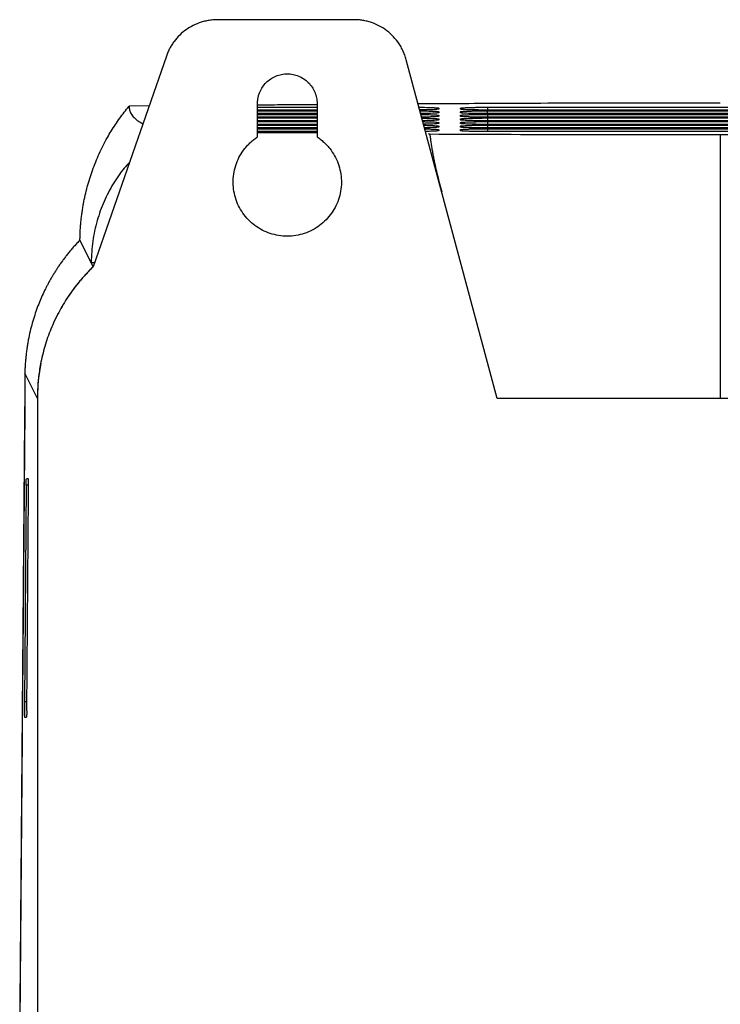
# Model space of a CAD drawing. Header units: millimetres. Extents: x 156922 to 157823, y 112322 to 113312.
# Tile 49 of 123: x 156924 to 156988, y 112857 to 112948. Entities that reach past the tile are written whole.
import ezdxf

# ---------------------------------------------------------------- set-up
doc = ezdxf.new("R2010")
doc.units = ezdxf.units.MM

msp = doc.modelspace()

# ---------------------------------------------------------------- linework, layer by layer
at = {"color": 7, "linetype": 'Continuous', "lineweight": 25}
for p, q in [((156954.505, 112947.923), (156941.9, 112947.923)), ((156937.176, 112944.562), (156930.425, 112925.105)), ((156967.72, 112912.923), (156959.335, 112944.217)), ((156945.592, 112937.099), (156945.592, 112940.173)), ((156951.092, 112940.173), (156951.092, 112937.099)), ((156935.576, 112939.953), (156933.724, 112939.931)), ((156945.592, 112939.837), (156951.092, 112939.837)), ((156951.092, 112939.576), (156945.592, 112939.576)), ((156945.592, 112939.506), (156951.092, 112939.506)), ((156951.092, 112939.244), (156945.592, 112939.244)), ((156962.236, 112939.644), (156962.342, 112939.749)), ((156962.236, 112939.312), (156962.342, 112939.418)), ((156962.342, 112939.749), (156962.342, 112939.662)), ((156962.342, 112939.418), (156962.342, 112939.331)), ((156964.342, 112939.662), (156964.342, 112939.749)), ((156964.448, 112939.644), (156964.342, 112939.749)), ((156964.342, 112939.331), (156964.342, 112939.418)), ((156964.448, 112939.312), (156964.342, 112939.418)), ((156966.842, 112939.837), (157009.842, 112939.837)), ((156966.842, 112939.837), (156966.842, 112939.576)), ((157009.842, 112939.576), (156966.842, 112939.576)), ((156966.842, 112939.506), (157009.842, 112939.506)), ((156966.842, 112939.244), (156966.842, 112939.506)), ((157009.842, 112939.244), (156966.842, 112939.244)), ((156945.592, 112939.174), (156951.092, 112939.174)), ((156951.092, 112938.913), (156945.592, 112938.913)), ((156945.592, 112938.843), (156951.092, 112938.843)), ((156951.092, 112938.581), (156945.592, 112938.581)), ((156945.592, 112938.511), (156951.092, 112938.511)), ((156962.236, 112938.981), (156962.342, 112939.086)), ((156962.236, 112938.649), (156962.342, 112938.755)), ((156962.236, 112938.318), (156962.342, 112938.423)), ((156962.342, 112939.086), (156962.342, 112938.999)), ((156962.342, 112938.755), (156962.342, 112938.668)), ((156962.342, 112938.423), (156962.342, 112938.336)), ((156964.342, 112938.999), (156964.342, 112939.086)), ((156964.448, 112938.981), (156964.342, 112939.086)), ((156964.342, 112938.668), (156964.342, 112938.755)), ((156964.448, 112938.649), (156964.342, 112938.755)), ((156964.342, 112938.336), (156964.342, 112938.423)), ((156964.448, 112938.318), (156964.342, 112938.423)), ((156966.842, 112939.174), (157009.842, 112939.174)), ((156966.842, 112939.174), (156966.842, 112938.913)), ((157009.842, 112938.913), (156966.842, 112938.913)), ((156966.842, 112938.843), (157009.842, 112938.843)), ((156966.842, 112938.843), (156966.842, 112938.581)), ((157009.842, 112938.581), (156966.842, 112938.581)), ((156966.842, 112938.511), (157009.842, 112938.511)), ((156966.842, 112938.511), (156966.842, 112938.249)), ((156951.092, 112938.249), (156945.592, 112938.249)), ((156945.592, 112938.18), (156951.092, 112938.18)), ((156951.092, 112937.918), (156945.592, 112937.918)), ((156945.592, 112937.848), (156951.092, 112937.848)), ((156951.092, 112937.586), (156945.592, 112937.586)), ((156945.592, 112937.499), (156951.092, 112937.499)), ((156962.236, 112937.986), (156962.342, 112938.092)), ((156962.237, 112937.655), (156962.342, 112937.76)), ((156962.342, 112938.092), (156962.342, 112938.005)), ((156962.342, 112937.76), (156962.342, 112937.673)), ((156964.342, 112938.005), (156964.342, 112938.092)), ((156964.448, 112937.986), (156964.342, 112938.092)), ((156964.342, 112937.673), (156964.342, 112937.76)), ((156964.448, 112937.655), (156964.342, 112937.76)), ((157009.842, 112938.249), (156966.842, 112938.249)), ((156966.842, 112938.18), (157009.842, 112938.18)), ((156966.842, 112938.18), (156966.842, 112937.918)), ((157009.842, 112937.918), (156966.842, 112937.918)), ((156966.842, 112937.848), (157009.842, 112937.848)), ((156966.842, 112937.848), (156966.842, 112937.586)), ((157009.842, 112937.586), (156966.842, 112937.586)), ((156930.228, 112925.499), (156929.193, 112927.569)), ((156930.425, 112925.105), (156930.228, 112925.499)), ((156930.228, 112925.499), (156930.561, 112925.499)), ((156927.138, 112920.714), (156927.151, 112920.741)), ((156925.263, 112912.923), (156924.099, 112915.273)), ((156925.263, 112912.923), (156925.263, 112854.923)), ((156988.342, 112912.923), (156967.72, 112912.923)), ((157008.964, 112912.923), (156988.342, 112912.923)), ((156924.091, 112911.943), (156923.629, 112855.257)), ((156924.075, 112912.113), (156924.066, 112911.002)), ((156924.091, 112912.34), (156924.075, 112912.113)), ((156924.066, 112911.002), (156923.625, 112856.966)), ((156924.227, 112904.926), (156924.064, 112884.926)), ((156924.436, 112904.926), (156924.227, 112904.926)), ((156924.421, 112905.503), (156924.242, 112905.503)), ((156924.274, 112884.08), (156924.436, 112904.08)), ((156924.064, 112884.926), (156924.281, 112884.926)), ((156924.08, 112883.503), (156924.258, 112883.503))]:
    msp.add_line(p, q, dxfattribs=at)
msp.add_arc((156941.431, 112913.004), 16.168, 168.64278, 179.71801, dxfattribs=at)
for points, knots in [([(156941.9, 112947.923), (156941.826, 112947.922), (156941.678, 112947.92), (156941.457, 112947.905), (156941.238, 112947.881), (156941.021, 112947.847), (156940.805, 112947.803), (156940.59, 112947.75), (156940.202, 112947.635), (156939.654, 112947.413), (156938.99, 112947.013), (156938.394, 112946.517), (156937.968, 112946.03), (156937.674, 112945.606), (156937.48, 112945.273), (156937.311, 112944.925), (156937.221, 112944.683), (156937.176, 112944.562)], [0, 0, 0, 0, 0.035918, 0.071658, 0.107288, 0.14288, 0.178503, 0.214228, 0.250124, 0.375027, 0.50002, 0.624924, 0.749917, 0.812576, 0.874891, 0.937241, 1, 1, 1, 1]), ([(156959.335, 112944.217), (156959.314, 112944.292), (156959.271, 112944.443), (156959.195, 112944.664), (156959.109, 112944.881), (156959.012, 112945.093), (156958.906, 112945.301), (156958.79, 112945.504), (156958.56, 112945.866), (156958.172, 112946.357), (156957.563, 112946.907), (156956.874, 112947.353), (156956.245, 112947.624), (156955.722, 112947.779), (156955.321, 112947.862), (156954.915, 112947.913), (156954.642, 112947.92), (156954.505, 112947.923)], [0, 0, 0, 0, 0.035941, 0.071682, 0.107302, 0.142878, 0.178491, 0.214219, 0.250139, 0.375038, 0.500023, 0.624922, 0.749907, 0.812594, 0.87489, 0.937218, 1, 1, 1, 1]), ([(156945.592, 112940.173), (156945.593, 112940.225), (156945.595, 112940.328), (156945.608, 112940.482), (156945.629, 112940.634), (156945.659, 112940.785), (156945.698, 112940.934), (156945.745, 112941.081), (156945.846, 112941.345), (156946.04, 112941.711), (156946.385, 112942.13), (156946.804, 112942.475), (156947.283, 112942.729), (156947.802, 112942.888), (156948.342, 112942.94), (156948.882, 112942.889), (156949.401, 112942.73), (156949.88, 112942.475), (156950.299, 112942.13), (156950.644, 112941.711), (156950.856, 112941.311), (156950.978, 112940.972), (156951.044, 112940.711), (156951.085, 112940.444), (156951.09, 112940.263), (156951.092, 112940.173)], [0, 0, 0, 0, 0.018027, 0.03591, 0.053705, 0.071468, 0.089258, 0.10713, 0.125141, 0.187588, 0.250099, 0.312546, 0.375058, 0.437505, 0.500016, 0.562463, 0.624974, 0.687421, 0.749933, 0.81238, 0.874891, 0.906285, 0.937397, 0.968534, 1, 1, 1, 1]), ([(156960.42, 112940.169), (156962.928, 112940.184), (156968.795, 112940.218), (156978.124, 112940.247), (156984.935, 112940.252), (156988.342, 112940.254)], [0, 0, 0, 0, 0.271802, 0.635725, 1, 1, 1, 1]), ([(156929.193, 112927.569), (156929.195, 112927.71), (156929.2, 112927.991), (156929.219, 112928.413), (156929.246, 112928.834), (156929.282, 112929.254), (156929.328, 112929.672), (156929.382, 112930.09), (156929.445, 112930.507), (156929.583, 112931.306), (156929.848, 112932.477), (156930.331, 112934.022), (156930.948, 112935.544), (156931.56, 112936.75), (156932.081, 112937.638), (156932.459, 112938.232), (156932.858, 112938.812), (156933.277, 112939.38), (156933.576, 112939.748), (156933.724, 112939.931)], [0, 0, 0, 0, 0.032507, 0.064954, 0.097349, 0.1297, 0.162017, 0.194307, 0.226581, 0.258847, 0.38018, 0.500647, 0.625102, 0.747592, 0.798822, 0.849627, 0.900058, 0.950165, 1, 1, 1, 1]), ([(156933.724, 112939.931), (156933.734, 112939.809), (156933.754, 112939.575), (156933.895, 112939.222), (156934.164, 112938.878), (156934.517, 112938.574), (156934.869, 112938.387), (156935.008, 112938.313)], [0, 0, 0, 0, 0.225875, 0.434926, 0.653359, 0.863338, 1, 1, 1, 1]), ([(156945.631, 112940.057), (156946.316, 112940.064), (156948.105, 112940.083), (156949.937, 112940.096), (156951.068, 112940.103)], [0, 0, 0, 0, 0.3826425, 1, 1, 1, 1]), ([(156960.51, 112939.833), (156960.608, 112939.832), (156961.031, 112939.83), (156961.651, 112939.813), (156962.232, 112939.784), (156962.305, 112939.761), (156962.342, 112939.749)], [0, 0, 0, 0, 0.092036, 0.394648, 0.697272, 1, 1, 1, 1]), ([(156962.342, 112939.662), (156962.304, 112939.651), (156962.229, 112939.628), (156961.643, 112939.6), (156961.046, 112939.583), (156960.651, 112939.581), (156960.577, 112939.581)], [0, 0, 0, 0, 0.309618, 0.619268, 0.928924, 1, 1, 1, 1]), ([(156960.599, 112939.501), (156960.667, 112939.5), (156961.059, 112939.498), (156961.65, 112939.481), (156962.232, 112939.453), (156962.305, 112939.429), (156962.342, 112939.418)], [0, 0, 0, 0, 0.065821, 0.37717, 0.688531, 1, 1, 1, 1]), ([(156962.342, 112939.331), (156962.305, 112939.319), (156962.23, 112939.296), (156961.642, 112939.269), (156961.074, 112939.252), (156960.71, 112939.25), (156960.666, 112939.25)], [0, 0, 0, 0, 0.318794, 0.637623, 0.956457, 1, 1, 1, 1]), ([(156964.342, 112939.749), (156964.343, 112939.751), (156964.345, 112939.755), (156964.361, 112939.761), (156964.388, 112939.767), (156964.424, 112939.772), (156964.472, 112939.778), (156964.567, 112939.787), (156964.747, 112939.799), (156965.06, 112939.812), (156965.44, 112939.823), (156965.828, 112939.83), (156966.191, 112939.835), (156966.513, 112939.837), (156966.732, 112939.837), (156966.842, 112939.837)], [0, 0, 0, 0, 0.042047, 0.08372, 0.125195, 0.166648, 0.208256, 0.250196, 0.375104, 0.500046, 0.624954, 0.749882, 0.833477, 0.916356, 1, 1, 1, 1]), ([(156966.842, 112939.576), (156966.787, 112939.576), (156966.678, 112939.576), (156966.516, 112939.576), (156966.355, 112939.577), (156966.197, 112939.579), (156966.041, 112939.58), (156965.786, 112939.583), (156965.447, 112939.59), (156965.066, 112939.601), (156964.752, 112939.614), (156964.545, 112939.627), (156964.421, 112939.64), (156964.354, 112939.651), (156964.346, 112939.659), (156964.342, 112939.662)], [0, 0, 0, 0, 0.042051, 0.083727, 0.125202, 0.166653, 0.208259, 0.250195, 0.375086, 0.500045, 0.62495, 0.749883, 0.833484, 0.916365, 1, 1, 1, 1]), ([(156964.342, 112939.418), (156964.343, 112939.42), (156964.345, 112939.424), (156964.361, 112939.429), (156964.388, 112939.435), (156964.424, 112939.441), (156964.472, 112939.446), (156964.567, 112939.455), (156964.747, 112939.467), (156965.06, 112939.48), (156965.44, 112939.491), (156965.828, 112939.499), (156966.191, 112939.503), (156966.513, 112939.505), (156966.732, 112939.506), (156966.842, 112939.506)], [0, 0, 0, 0, 0.042042, 0.083712, 0.125186, 0.16664, 0.208252, 0.250196, 0.375101, 0.500045, 0.624962, 0.749881, 0.833477, 0.916356, 1, 1, 1, 1]), ([(156966.842, 112939.244), (156966.787, 112939.244), (156966.678, 112939.244), (156966.516, 112939.245), (156966.355, 112939.246), (156966.197, 112939.247), (156966.041, 112939.249), (156965.786, 112939.252), (156965.447, 112939.258), (156965.066, 112939.269), (156964.752, 112939.282), (156964.545, 112939.296), (156964.421, 112939.308), (156964.354, 112939.319), (156964.346, 112939.327), (156964.342, 112939.331)], [0, 0, 0, 0, 0.04205, 0.083725, 0.125199, 0.166651, 0.208258, 0.250195, 0.375096, 0.500045, 0.624943, 0.749883, 0.833485, 0.916365, 1, 1, 1, 1]), ([(156960.688, 112939.168), (156960.726, 112939.168), (156961.086, 112939.166), (156961.649, 112939.149), (156962.232, 112939.121), (156962.305, 112939.098), (156962.342, 112939.086)], [0, 0, 0, 0, 0.038047, 0.358654, 0.679271, 1, 1, 1, 1]), ([(156962.342, 112938.999), (156962.305, 112938.988), (156962.23, 112938.965), (156961.641, 112938.937), (156961.101, 112938.921), (156960.769, 112938.919), (156960.755, 112938.919)], [0, 0, 0, 0, 0.3285316, 0.6570983, 0.9856715, 1, 1, 1, 1]), ([(156960.777, 112938.836), (156960.785, 112938.836), (156961.114, 112938.834), (156961.647, 112938.818), (156962.232, 112938.789), (156962.305, 112938.766), (156962.342, 112938.755)], [0, 0, 0, 0, 0.0085698, 0.3389997, 0.6694431, 1, 1, 1, 1]), ([(156962.342, 112938.668), (156962.303, 112938.656), (156962.226, 112938.634), (156961.667, 112938.605), (156961.112, 112938.594), (156960.843, 112938.589)], [0, 0, 0, 0, 0.339857, 0.67975, 1, 1, 1, 1]), ([(156960.866, 112938.503), (156961.13, 112938.498), (156961.679, 112938.487), (156962.228, 112938.458), (156962.304, 112938.435), (156962.342, 112938.423)], [0, 0, 0, 0, 0.315173, 0.657527, 1, 1, 1, 1]), ([(156962.342, 112938.336), (156962.303, 112938.325), (156962.225, 112938.302), (156961.691, 112938.274), (156961.169, 112938.264), (156960.931, 112938.259)], [0, 0, 0, 0, 0.352923, 0.705882, 1, 1, 1, 1]), ([(156964.342, 112939.086), (156964.343, 112939.088), (156964.345, 112939.092), (156964.361, 112939.098), (156964.388, 112939.104), (156964.424, 112939.109), (156964.472, 112939.115), (156964.567, 112939.124), (156964.747, 112939.135), (156965.06, 112939.149), (156965.44, 112939.16), (156965.828, 112939.167), (156966.191, 112939.172), (156966.513, 112939.174), (156966.732, 112939.174), (156966.842, 112939.174)], [0, 0, 0, 0, 0.042047, 0.08372, 0.125195, 0.166648, 0.208256, 0.250196, 0.375104, 0.500046, 0.624954, 0.749882, 0.833477, 0.916356, 1, 1, 1, 1]), ([(156966.842, 112938.913), (156966.787, 112938.913), (156966.678, 112938.913), (156966.516, 112938.913), (156966.355, 112938.914), (156966.197, 112938.915), (156966.041, 112938.917), (156965.786, 112938.92), (156965.447, 112938.927), (156965.066, 112938.937), (156964.752, 112938.951), (156964.545, 112938.964), (156964.421, 112938.977), (156964.354, 112938.988), (156964.346, 112938.995), (156964.342, 112938.999)], [0, 0, 0, 0, 0.042051, 0.083727, 0.125202, 0.166653, 0.208259, 0.250195, 0.375086, 0.500045, 0.62495, 0.749883, 0.833484, 0.916365, 1, 1, 1, 1]), ([(156964.342, 112938.755), (156964.343, 112938.757), (156964.345, 112938.761), (156964.361, 112938.766), (156964.388, 112938.772), (156964.424, 112938.778), (156964.472, 112938.783), (156964.567, 112938.792), (156964.747, 112938.804), (156965.06, 112938.817), (156965.44, 112938.828), (156965.828, 112938.836), (156966.191, 112938.84), (156966.513, 112938.842), (156966.732, 112938.843), (156966.842, 112938.843)], [0, 0, 0, 0, 0.042047, 0.08372, 0.125195, 0.166648, 0.208256, 0.250196, 0.375104, 0.500046, 0.624954, 0.749882, 0.833477, 0.916356, 1, 1, 1, 1]), ([(156966.842, 112938.581), (156966.787, 112938.581), (156966.678, 112938.581), (156966.516, 112938.582), (156966.355, 112938.583), (156966.197, 112938.584), (156966.041, 112938.586), (156965.786, 112938.589), (156965.447, 112938.595), (156965.066, 112938.606), (156964.752, 112938.619), (156964.545, 112938.633), (156964.421, 112938.645), (156964.354, 112938.656), (156964.346, 112938.664), (156964.342, 112938.668)], [0, 0, 0, 0, 0.042051, 0.083727, 0.125202, 0.166653, 0.208259, 0.250195, 0.375086, 0.500045, 0.62495, 0.749883, 0.833484, 0.916365, 1, 1, 1, 1]), ([(156964.342, 112938.423), (156964.343, 112938.425), (156964.345, 112938.429), (156964.361, 112938.435), (156964.388, 112938.44), (156964.424, 112938.446), (156964.472, 112938.451), (156964.567, 112938.46), (156964.747, 112938.472), (156965.06, 112938.486), (156965.44, 112938.497), (156965.828, 112938.504), (156966.191, 112938.508), (156966.513, 112938.511), (156966.732, 112938.511), (156966.842, 112938.511)], [0, 0, 0, 0, 0.042047, 0.08372, 0.125195, 0.166648, 0.208256, 0.250196, 0.375104, 0.500046, 0.624954, 0.749882, 0.833477, 0.916356, 1, 1, 1, 1]), ([(156966.842, 112938.249), (156966.787, 112938.25), (156966.678, 112938.25), (156966.516, 112938.25), (156966.355, 112938.251), (156966.197, 112938.252), (156966.041, 112938.254), (156965.786, 112938.257), (156965.447, 112938.264), (156965.066, 112938.274), (156964.752, 112938.288), (156964.545, 112938.301), (156964.421, 112938.314), (156964.354, 112938.325), (156964.346, 112938.332), (156964.342, 112938.336)], [0, 0, 0, 0, 0.042051, 0.083727, 0.125202, 0.166653, 0.208259, 0.250195, 0.375086, 0.500045, 0.62495, 0.749883, 0.833484, 0.916365, 1, 1, 1, 1]), ([(156960.956, 112938.169), (156961.187, 112938.165), (156961.703, 112938.154), (156962.227, 112938.126), (156962.304, 112938.103), (156962.342, 112938.092)], [0, 0, 0, 0, 0.2883277, 0.644104, 1, 1, 1, 1]), ([(156962.342, 112938.005), (156962.303, 112937.993), (156962.224, 112937.971), (156961.715, 112937.943), (156961.225, 112937.934), (156961.02, 112937.93)], [0, 0, 0, 0, 0.367033, 0.734102, 1, 1, 1, 1]), ([(156961.045, 112937.836), (156961.244, 112937.832), (156961.727, 112937.822), (156962.226, 112937.794), (156962.303, 112937.772), (156962.342, 112937.76)], [0, 0, 0, 0, 0.259293, 0.629584, 1, 1, 1, 1]), ([(156962.342, 112937.673), (156962.303, 112937.662), (156962.223, 112937.639), (156961.738, 112937.613), (156961.282, 112937.604), (156961.108, 112937.6)], [0, 0, 0, 0, 0.382318, 0.764673, 1, 1, 1, 1]), ([(156961.38, 112937.399), (156961.387, 112937.393), (156961.402, 112937.381), (156961.432, 112937.365), (156961.467, 112937.349), (156961.498, 112937.338), (156961.512, 112937.333)], [0, 0, 0, 0, 0.264646, 0.519484, 0.764577, 1, 1, 1, 1]), ([(156964.342, 112938.092), (156964.343, 112938.094), (156964.345, 112938.098), (156964.361, 112938.103), (156964.388, 112938.109), (156964.424, 112938.114), (156964.472, 112938.12), (156964.567, 112938.129), (156964.747, 112938.141), (156965.06, 112938.154), (156965.44, 112938.165), (156965.828, 112938.173), (156966.191, 112938.177), (156966.513, 112938.179), (156966.732, 112938.18), (156966.842, 112938.18)], [0, 0, 0, 0, 0.042047, 0.08372, 0.125195, 0.166648, 0.208256, 0.250196, 0.375104, 0.500046, 0.624954, 0.749882, 0.833477, 0.916356, 1, 1, 1, 1]), ([(156966.842, 112937.918), (156966.787, 112937.918), (156966.678, 112937.918), (156966.516, 112937.919), (156966.355, 112937.92), (156966.197, 112937.921), (156966.041, 112937.922), (156965.786, 112937.926), (156965.447, 112937.932), (156965.066, 112937.943), (156964.752, 112937.956), (156964.545, 112937.969), (156964.421, 112937.982), (156964.354, 112937.993), (156964.346, 112938.001), (156964.342, 112938.005)], [0, 0, 0, 0, 0.042051, 0.083727, 0.125202, 0.166653, 0.208259, 0.250195, 0.375086, 0.500045, 0.62495, 0.749883, 0.833484, 0.916365, 1, 1, 1, 1]), ([(156964.342, 112937.76), (156964.343, 112937.762), (156964.345, 112937.766), (156964.361, 112937.772), (156964.388, 112937.777), (156964.424, 112937.783), (156964.472, 112937.788), (156964.567, 112937.797), (156964.747, 112937.809), (156965.06, 112937.823), (156965.44, 112937.834), (156965.828, 112937.841), (156966.191, 112937.845), (156966.513, 112937.848), (156966.732, 112937.848), (156966.842, 112937.848)], [0, 0, 0, 0, 0.042047, 0.08372, 0.125195, 0.166648, 0.208256, 0.250196, 0.375104, 0.500046, 0.624954, 0.749882, 0.833477, 0.916356, 1, 1, 1, 1]), ([(156966.842, 112937.586), (156966.787, 112937.586), (156966.678, 112937.586), (156966.516, 112937.587), (156966.355, 112937.588), (156966.197, 112937.589), (156966.041, 112937.591), (156965.786, 112937.594), (156965.447, 112937.6), (156965.066, 112937.611), (156964.752, 112937.624), (156964.545, 112937.638), (156964.421, 112937.65), (156964.354, 112937.662), (156964.346, 112937.669), (156964.342, 112937.673)], [0, 0, 0, 0, 0.042051, 0.083727, 0.125202, 0.166653, 0.208259, 0.250195, 0.375086, 0.500045, 0.62495, 0.749883, 0.833484, 0.916365, 1, 1, 1, 1]), ([(156951.092, 112937.099), (156951.155, 112937.056), (156951.282, 112936.97), (156951.464, 112936.831), (156951.639, 112936.685), (156951.807, 112936.531), (156951.967, 112936.369), (156952.121, 112936.2), (156952.388, 112935.877), (156952.729, 112935.368), (156953.061, 112934.638), (156953.275, 112933.865), (156953.361, 112933.067), (156953.321, 112932.266), (156953.152, 112931.482), (156952.862, 112930.733), (156952.454, 112930.042), (156951.944, 112929.423), (156951.34, 112928.895), (156950.661, 112928.468), (156949.921, 112928.157), (156949.142, 112927.965), (156948.342, 112927.902), (156947.542, 112927.965), (156946.763, 112928.157), (156946.024, 112928.468), (156945.344, 112928.895), (156944.74, 112929.423), (156944.23, 112930.042), (156943.822, 112930.733), (156943.532, 112931.481), (156943.363, 112932.266), (156943.323, 112933.067), (156943.409, 112933.865), (156943.623, 112934.638), (156943.955, 112935.368), (156944.328, 112935.924), (156944.674, 112936.33), (156944.958, 112936.611), (156945.263, 112936.871), (156945.482, 112937.023), (156945.592, 112937.099)], [0, 0, 0, 0, 0.008986, 0.017924, 0.026833, 0.035732, 0.044639, 0.053573, 0.062554, 0.09379, 0.125047, 0.156283, 0.18754, 0.218776, 0.250033, 0.281269, 0.312526, 0.343762, 0.375019, 0.406255, 0.437512, 0.468748, 0.500005, 0.531241, 0.562499, 0.593734, 0.624992, 0.656227, 0.687485, 0.71872, 0.749978, 0.781213, 0.812471, 0.843706, 0.874964, 0.9062, 0.937457, 0.953131, 0.968712, 0.984302, 1, 1, 1, 1]), ([(156961.512, 112937.333), (156961.527, 112937.207), (156961.558, 112936.954), (156961.612, 112936.565), (156961.674, 112936.169), (156961.743, 112935.764), (156961.819, 112935.351), (156961.902, 112934.929), (156962.015, 112934.392), (156962.169, 112933.72), (156962.372, 112932.892), (156962.526, 112932.311), (156962.605, 112932.012)], [0, 0, 0, 0, 0.076851, 0.154291, 0.232328, 0.310968, 0.390216, 0.47008, 0.550563, 0.691949, 0.841748, 1, 1, 1, 1]), ([(156933.762, 112934.722), (156933.601, 112934.554), (156933.032, 112933.96), (156932.228, 112932.757), (156931.372, 112931.138), (156930.741, 112929.351), (156930.319, 112927.46), (156930.258, 112926.154), (156930.228, 112925.499)], [0, 0, 0, 0, 0.069053, 0.24423, 0.426983, 0.612145, 0.805669, 1, 1, 1, 1]), ([(156929.193, 112927.569), (156929.098, 112927.47), (156928.91, 112927.273), (156928.64, 112926.975), (156928.382, 112926.677), (156928.135, 112926.379), (156927.899, 112926.082), (156927.673, 112925.786), (156927.458, 112925.491), (156927.253, 112925.197), (156927.058, 112924.905), (156926.872, 112924.614), (156926.695, 112924.326), (156926.526, 112924.04), (156926.366, 112923.757), (156926.215, 112923.476), (156926.017, 112923.095), (156925.777, 112922.6), (156925.503, 112921.977), (156925.243, 112921.318), (156925, 112920.623), (156924.779, 112919.893), (156924.581, 112919.129), (156924.476, 112918.605), (156924.423, 112918.338)], [0, 0, 0, 0, 0.036691, 0.07287, 0.108543, 0.143716, 0.178393, 0.212578, 0.246272, 0.279479, 0.312198, 0.344432, 0.376181, 0.407445, 0.438223, 0.468516, 0.498322, 0.560865, 0.626459, 0.695095, 0.766765, 0.841472, 0.919218, 1, 1, 1, 1]), ([(156930.425, 112925.105), (156930.323, 112925.007), (156930.12, 112924.81), (156929.825, 112924.505), (156929.538, 112924.193), (156929.258, 112923.874), (156928.987, 112923.547), (156928.724, 112923.213), (156928.468, 112922.871), (156927.976, 112922.175), (156927.304, 112921.088), (156926.562, 112919.557), (156925.98, 112917.958), (156925.646, 112916.637), (156925.465, 112915.631), (156925.372, 112914.957), (156925.307, 112914.28), (156925.267, 112913.602), (156925.264, 112913.149), (156925.263, 112912.923)], [0, 0, 0, 0, 0.031203, 0.062382, 0.093556, 0.124747, 0.155976, 0.187262, 0.218627, 0.250091, 0.375226, 0.500088, 0.624802, 0.749992, 0.800184, 0.850199, 0.900118, 0.950024, 1, 1, 1, 1]), ([(156930.425, 112925.105), (156930.179, 112924.862), (156929.687, 112924.375), (156929.013, 112923.593), (156928.388, 112922.778), (156927.81, 112921.916), (156927.282, 112921.009), (156926.881, 112920.215), (156926.667, 112919.723), (156926.595, 112919.557)], [0, 0, 0, 0, 0.151455, 0.302902, 0.454378, 0.605893, 0.762919, 0.919917, 1, 1, 1, 1]), ([(156924.423, 112918.338), (156924.412, 112918.275), (156924.389, 112918.15), (156924.355, 112917.955), (156924.323, 112917.755), (156924.292, 112917.551), (156924.263, 112917.341), (156924.235, 112917.126), (156924.203, 112916.849), (156924.168, 112916.509), (156924.136, 112916.102), (156924.112, 112915.69), (156924.104, 112915.412), (156924.099, 112915.273)], [0, 0, 0, 0, 0.072125, 0.143807, 0.215179, 0.286371, 0.357513, 0.428731, 0.50015, 0.627065, 0.752234, 0.876326, 1, 1, 1, 1]), ([(156924.099, 112915.273), (156924.1, 112915.193), (156924.1, 112915.033), (156924.1, 112914.792), (156924.1, 112914.551), (156924.1, 112914.311), (156924.1, 112914.07), (156924.1, 112913.83), (156924.099, 112913.527), (156924.098, 112913.165), (156924.096, 112912.748), (156924.094, 112912.338), (156924.092, 112912.075), (156924.091, 112911.943)], [0, 0, 0, 0, 0.070914, 0.141537, 0.211981, 0.282362, 0.352794, 0.423393, 0.494272, 0.620942, 0.747014, 0.873147, 1, 1, 1, 1]), ([(156924.227, 112904.926), (156924.227, 112904.954), (156924.227, 112905.011), (156924.228, 112905.09), (156924.229, 112905.164), (156924.23, 112905.231), (156924.232, 112905.293), (156924.234, 112905.366), (156924.236, 112905.438), (156924.239, 112905.493), (156924.241, 112905.5), (156924.242, 112905.503)], [0, 0, 0, 0, 0.084701, 0.167866, 0.250238, 0.332587, 0.415678, 0.500262, 0.667534, 0.832066, 1, 1, 1, 1]), ([(156924.436, 112904.08), (156924.437, 112904.111), (156924.437, 112904.172), (156924.438, 112904.268), (156924.438, 112904.366), (156924.438, 112904.466), (156924.438, 112904.566), (156924.438, 112904.666), (156924.437, 112904.765), (156924.437, 112904.861), (156924.436, 112904.953), (156924.435, 112905.048), (156924.434, 112905.147), (156924.432, 112905.249), (156924.43, 112905.347), (156924.427, 112905.43), (156924.424, 112905.491), (156924.422, 112905.499), (156924.421, 112905.503)], [0, 0, 0, 0, 0.049586, 0.099268, 0.149047, 0.198923, 0.248896, 0.298966, 0.349133, 0.399398, 0.44976, 0.50022, 0.562069, 0.632505, 0.711522, 0.799115, 0.895277, 1, 1, 1, 1]), ([(156924.064, 112884.926), (156924.064, 112884.898), (156924.063, 112884.844), (156924.063, 112884.76), (156924.063, 112884.674), (156924.062, 112884.589), (156924.062, 112884.402), (156924.063, 112884.105), (156924.066, 112883.846), (156924.069, 112883.703), (156924.071, 112883.629), (156924.074, 112883.563), (156924.077, 112883.513), (156924.079, 112883.506), (156924.08, 112883.503)], [0, 0, 0, 0, 0.044495, 0.088542, 0.132143, 0.175296, 0.218003, 0.412084, 0.616753, 0.673474, 0.740167, 0.816824, 0.903438, 1, 1, 1, 1]), ([(156924.274, 112884.08), (156924.273, 112884.052), (156924.273, 112883.995), (156924.272, 112883.916), (156924.271, 112883.842), (156924.27, 112883.775), (156924.269, 112883.713), (156924.267, 112883.64), (156924.264, 112883.568), (156924.261, 112883.513), (156924.259, 112883.506), (156924.258, 112883.503)], [0, 0, 0, 0, 0.084701, 0.167866, 0.250238, 0.332587, 0.415678, 0.500262, 0.667534, 0.832066, 1, 1, 1, 1])]:
    msp.add_open_spline(points, degree=3, knots=knots, dxfattribs=at)
for points in [[(156988.342, 112937.272), (156979.374, 112937.272), (156970.406, 112937.292), (156961.514, 112937.333)], [(157015.17, 112937.333), (157006.278, 112937.292), (156997.31, 112937.272), (156988.342, 112937.272)], [(156988.342, 112937.272), (156988.342, 112933.926), (156988.342, 112926.232), (156988.342, 112917.387), (156988.342, 112912.923)], [(156925.263, 112913.084), (156925.263, 112913.03), (156925.263, 112912.977), (156925.263, 112912.923)]]:
    msp.add_open_spline(points, degree=3, dxfattribs=at)

doc.saveas('drawing.dxf')
